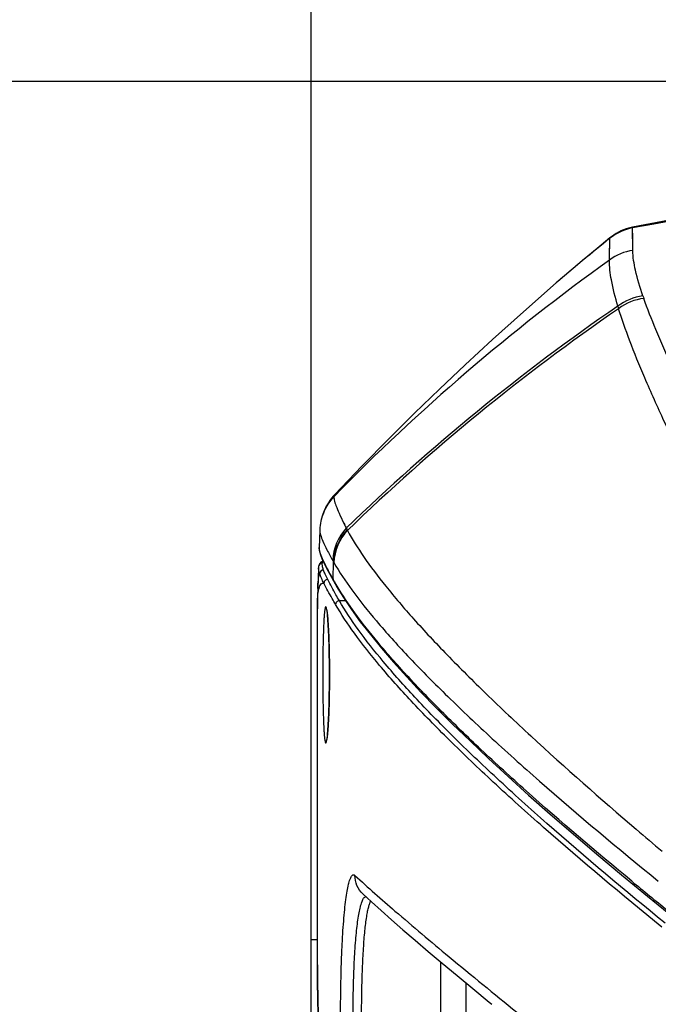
# Model space of a CAD drawing. Header units: millimetres. Extents: x 0 to 420, y 0 to 297.
# Tile 63 of 139: x 89 to 99, y 247 to 262. Entities that reach past the tile are written whole.
import ezdxf

# ---------------------------------------------------------------- set-up
doc = ezdxf.new("R2010")
doc.units = ezdxf.units.MM
doc.header["$LTSCALE"] = 23.1
doc.layers.get('0').update_dxf_attribs({"linetype": 'CONTINUOUS'})
doc.layers.add('06___PRT_ALL_SURFS', color=7, linetype='CONTINUOUS')
doc.layers.add('DIM_PILOTEES', color=7, linetype='CONTINUOUS')
doc.styles.get("Standard").update_dxf_attribs({"font": 'txt', "width": 0.7})
doc.dimstyles.new('DIMSTYLE_1', dxfattribs={"dimtxt": 2.5, "dimasz": 3.5, "dimexe": 2, "dimexo": 0, "dimtad": 1, "dimlfac": 5, "dimdsep": 46, "dimtxsty": 'Standard', "dimblk": '_FILLED', "dimblk1": '_FILLED', "dimblk2": '_FILLED', "dimcen": 0.09, "dimazin": 2, "dimtp": 0.8, "dimtm": 0.8, "dimtfac": 1, "dimtofl": 0, "dimtmove": 0, "dimatfit": 3, "dimldrblk": '_FILLED', "dimfxl": 0, "dimtolj": 1, "dimarcsym": 0})
doc.dimstyles.new('DIMSTYLE_2', dxfattribs={"dimtxt": 2.5, "dimasz": 3.5, "dimexe": 2, "dimexo": 0, "dimtad": 1, "dimlfac": 5, "dimdsep": 46, "dimtxsty": 'Standard', "dimblk": '_FILLED', "dimblk1": '_FILLED', "dimblk2": '_FILLED', "dimcen": 0.09, "dimazin": 2, "dimtp": 0.5, "dimtm": 0.5, "dimtfac": 1, "dimtofl": 0, "dimtmove": 0, "dimatfit": 3, "dimldrblk": '_FILLED', "dimfxl": 0, "dimtolj": 1, "dimarcsym": 0})

# ---------------------------------------------------------------- blocks, each defined once
blk = doc.blocks.new('_FILLED')
at = {"color": 0, "linetype": 'ByBlock'}
blk.add_solid([(0, 0), (-1, 0.1429), (-1, -0.1429)], dxfattribs=at)
blk = doc.blocks.new('*D1')
at = {"layer": 'DIM_PILOTEES', "color": 2, "linetype": 'Continuous'}
for p, q in [((120.076, 261.359), (45.946, 261.359)), ((47.946, 261.359), (47.946, 206.409)), ((47.946, 151.459), (47.946, 206.409)), ((100.404, 151.459), (45.946, 151.459))]:
    blk.add_line(p, q, dxfattribs=at)
at = {"layer": 'DIM_PILOTEES', "color": 2, "linetype": 'Continuous', "xscale": 3.5, "yscale": 3.5, "zscale": 3.5}
for p, rotation in [((47.946, 261.359), 90), ((47.946, 151.459), 270)]:
    blk.add_blockref('_FILLED', p, dxfattribs=dict(at, rotation=rotation))
at = {"layer": 'DIM_PILOTEES', "color": 2, "linetype": 'Continuous', "insert": (44.821, 206.409), "char_height": 2.5, "width": 13.39286, "attachment_point": 2, "rotation": 90, "line_spacing_factor": 0.9}
blk.add_mtext('{\\ftxt;\\W0.0001;\\H0.0001;\\~}{\\ftxt;\\W3.5714285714;\\H2.5; }{\\ftxt;\\W0.0001;\\H0.0001;\\~}', dxfattribs=at)
blk = doc.blocks.new('*D2')
at = {"layer": 'DIM_PILOTEES', "color": 2, "linetype": 'Continuous'}
for p, q in [((93.184, 247.753), (93.184, 273.306)), ((146.984, 247.753), (146.984, 273.306)), ((93.184, 271.306), (120.084, 271.306)), ((146.984, 271.306), (120.084, 271.306))]:
    blk.add_line(p, q, dxfattribs=at)
at = {"layer": 'DIM_PILOTEES', "color": 2, "linetype": 'Continuous', "xscale": 3.5, "yscale": 3.5, "zscale": 3.5, "rotation": 180}
blk.add_blockref('_FILLED', (93.184, 271.306), dxfattribs=at)
at = {"layer": 'DIM_PILOTEES', "color": 2, "linetype": 'Continuous', "xscale": 3.5, "yscale": 3.5, "zscale": 3.5}
blk.add_blockref('_FILLED', (146.984, 271.306), dxfattribs=at)
at = {"layer": 'DIM_PILOTEES', "color": 2, "linetype": 'Continuous', "insert": (118.989, 274.431), "char_height": 2.5, "width": 8.83929, "attachment_point": 2, "line_spacing_factor": 0.9}
blk.add_mtext('{\\ftxt;\\W0.0001;\\H0.0001;\\~}{\\ftxt;\\W2.3571428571;\\H2.5; }{\\ftxt;\\W0.0001;\\H0.0001;\\~}', dxfattribs=at)

msp = doc.modelspace()

# ---------------------------------------------------------------- linework, layer by layer
at = {"color": 7, "linetype": 'Continuous'}
for p in [(93.1837, 226.8387), (93.2837, 247.7528)]:
    msp.add_line(p, (93.1837, 247.7528), dxfattribs=at)
msp.add_arc((120.0834, 140.6805), 120.3495, 89.999831, 100.436551, dxfattribs=at)
msp.add_open_spline([(93.2977, 246.5288), (93.2956, 246.6084), (93.2888, 246.8835), (93.2838, 247.1586), (93.2837, 247.3542)], degree=3, knots=[0, 0, 0, 0, 0.289388, 1, 1, 1, 1], dxfattribs=at)
at = {"layer": '06___PRT_ALL_SURFS', "color": 7, "linetype": 'Continuous'}
for p, q in [((98.2824, 259.0398), (98.2826, 259.0498)), ((98.2825, 259.0389), (98.2824, 259.0398)), ((98.2883, 258.6825), (98.2825, 259.0389)), ((97.9174, 258.5288), (97.925, 258.8746)), ((97.9219, 258.8002), (97.9228, 258.8293)), ((97.925, 258.8755), (97.9255, 258.8824)), ((97.925, 258.8746), (97.925, 258.8755)), ((98.2852, 258.9427), (98.2846, 258.9761)), ((97.919, 258.6491), (97.9198, 258.6999)), ((98.2878, 258.7469), (98.2873, 258.8051)), ((98.2883, 258.6825), (98.2878, 258.7469)), ((97.9174, 258.5288), (97.9182, 258.592)), ((97.9182, 258.592), (97.919, 258.6491)), ((93.5485, 254.7856), (93.5477, 254.7827)), ((93.5483, 254.7855), (93.5479, 254.7829)), ((93.7019, 254.3584), (93.7112, 254.3399)), ((93.7019, 254.3584), (93.7108, 254.3405)), ((93.3213, 254.2406), (93.3119, 253.9723)), ((93.7416, 254.279), (93.7559, 254.2524)), ((93.7417, 254.2791), (93.7558, 254.2523)), ((93.7558, 254.2523), (93.7608, 254.2429)), ((93.7558, 254.2523), (93.7609, 254.2429)), ((93.3119, 253.9703), (93.3119, 253.9725)), ((93.3057, 253.6846), (93.3057, 253.6846)), ((93.5313, 253.473), (93.5406, 253.7413)), ((93.3007, 253.6521), (93.2892, 253.3214)), ((93.5469, 253.4457), (93.5313, 253.473)), ((93.539, 253.4412), (93.5633, 253.3987)), ((93.5555, 253.4308), (93.5469, 253.4457)), ((93.5633, 253.3987), (93.5887, 253.3548)), ((93.5973, 253.3601), (93.5808, 253.387)), ((93.5962, 253.3607), (93.5808, 253.387)), ((93.7312, 253.1269), (93.6328, 253.1269)), ((93.2837, 247.3614), (93.2837, 253.0188)), ((93.4416, 252.9085), (93.4433, 252.8929)), ((93.4433, 252.8929), (93.445, 252.8758)), ((93.445, 252.8758), (93.4466, 252.8571)), ((93.4466, 252.8571), (93.4483, 252.8369)), ((93.4483, 252.8369), (93.45, 252.8151)), ((93.45, 252.8151), (93.4517, 252.7918)), ((93.4517, 252.7918), (93.4534, 252.7669)), ((93.4534, 252.7669), (93.4551, 252.7404)), ((93.4551, 252.7404), (93.4567, 252.7123)), ((93.4567, 252.7123), (93.4584, 252.6825)), ((93.4584, 252.6825), (93.46, 252.6509)), ((93.46, 252.6509), (93.4615, 252.6177)), ((93.4615, 252.6177), (93.463, 252.5827)), ((93.463, 252.5827), (93.4645, 252.5459)), ((93.4645, 252.5459), (93.4659, 252.5073)), ((93.4659, 252.5073), (93.4672, 252.4669)), ((93.4672, 252.4669), (93.4685, 252.4246)), ((93.4685, 252.4246), (93.4697, 252.3805)), ((93.4697, 252.3805), (93.4708, 252.3345)), ((93.4708, 252.3345), (93.4718, 252.2867)), ((93.4718, 252.2867), (93.4727, 252.2372)), ((93.4727, 252.2372), (93.4734, 252.1858)), ((93.4749, 251.9929), (93.4749, 251.9419)), ((93.4745, 251.8334), (93.4741, 251.7812)), ((93.4748, 251.887), (93.4745, 251.8334)), ((93.4749, 251.9419), (93.4748, 251.887)), ((93.4729, 251.6814), (93.4721, 251.6339)), ((93.4736, 251.7306), (93.4729, 251.6814)), ((93.4741, 251.7812), (93.4736, 251.7306)), ((93.4691, 251.5011), (93.4679, 251.4602)), ((93.4702, 251.5437), (93.4691, 251.5011)), ((93.4712, 251.588), (93.4702, 251.5437)), ((93.4721, 251.6339), (93.4712, 251.588)), ((93.464, 251.3472), (93.4626, 251.3128)), ((93.4654, 251.3832), (93.464, 251.3472)), ((93.4667, 251.4209), (93.4654, 251.3832)), ((93.4679, 251.4602), (93.4667, 251.4209)), ((93.4581, 251.2191), (93.4566, 251.191)), ((93.4597, 251.2488), (93.4581, 251.2191)), ((93.4612, 251.28), (93.4597, 251.2488)), ((93.4626, 251.3128), (93.4612, 251.28)), ((93.4446, 251.0265), (93.4431, 251.0105)), ((93.4462, 251.0438), (93.4446, 251.0265)), ((93.4478, 251.0626), (93.4462, 251.0438)), ((93.4494, 251.0827), (93.4478, 251.0626)), ((93.451, 251.1042), (93.4494, 251.0827)), ((93.4526, 251.1272), (93.451, 251.1042)), ((93.4542, 251.1516), (93.4526, 251.1272)), ((98.5221, 248.443), (98.9453, 248.1003)), ((93.2837, 247.3542), (93.2837, 247.3614)), ((95.2416, 239.0332), (95.2416, 247.4009)), ((95.6444, 239.0154), (95.6444, 247.0649))]:
    msp.add_line(p, q, dxfattribs=at)
for points in [[(105.4224, 260.2723), (104.7211, 260.1692), (104.0278, 260.0632), (103.3424, 259.9546), (102.6647, 259.8436), (101.9948, 259.7305), (101.3327, 259.6156), (100.6783, 259.499), (100.0316, 259.3811), (99.3925, 259.262), (98.7609, 259.142), (98.2826, 259.0498)], [(98.2826, 259.0498), (98.2593, 259.0449), (98.2196, 259.0349), (98.1796, 259.0226), (98.1396, 259.008), (98.0998, 258.9911), (98.0605, 258.9718), (98.022, 258.9502), (97.9845, 258.9263), (97.9482, 258.9003), (97.9255, 258.8824)], [(98.2824, 259.0398), (98.2822, 259.0445), (98.2822, 259.0477), (98.2824, 259.0495), (98.2826, 259.0498)], [(98.2846, 258.9761), (98.2842, 258.9905), (98.2839, 259.0033), (98.2835, 259.0145), (98.2832, 259.0242), (98.2828, 259.0323), (98.2825, 259.0389)], [(97.9255, 258.8824), (97.7832, 258.7656), (97.6327, 258.6409), (97.4855, 258.5178), (97.3417, 258.3965), (97.2015, 258.2773), (97.074, 258.168)], [(97.9228, 258.8293), (97.9237, 258.8521), (97.9241, 258.8612), (97.9245, 258.8687), (97.925, 258.8746)], [(97.925, 258.8755), (97.9253, 258.8794), (97.9255, 258.8817), (97.9255, 258.8824)], [(98.2873, 258.8051), (98.287, 258.8319), (98.2867, 258.8572), (98.2863, 258.8809), (98.2852, 258.9427)], [(97.9198, 258.6999), (97.9206, 258.7447), (97.921, 258.7648), (97.9214, 258.7833), (97.9219, 258.8002)], [(97.074, 258.168), (96.5507, 257.7108), (96.0622, 257.2712), (95.6275, 256.8692), (95.2204, 256.4833), (94.8248, 256.0996), (94.4225, 255.7003), (93.9884, 255.2593), (93.558, 254.8111)], [(93.558, 254.8111), (93.5405, 254.7921), (93.5092, 254.7549), (93.4818, 254.7183), (93.458, 254.6826), (93.4375, 254.6485), (93.4198, 254.6159), (93.4047, 254.585), (93.3917, 254.5558), (93.3806, 254.5282), (93.371, 254.502), (93.3626, 254.4772), (93.356, 254.4557)], [(93.356, 254.4557), (93.3553, 254.4531), (93.353, 254.4452), (93.3508, 254.4373), (93.3487, 254.4292), (93.3466, 254.4212), (93.3459, 254.4182)], [(93.3459, 254.4182), (93.3397, 254.3912), (93.3331, 254.357), (93.328, 254.3228), (93.3243, 254.289), (93.3219, 254.2558), (93.3213, 254.2406)], [(93.3119, 253.9701), (93.3124, 253.9523), (93.3196, 253.9075), (93.3343, 253.8571), (93.3565, 253.7981), (93.3875, 253.728), (93.4278, 253.6458), (93.4784, 253.5498), (93.539, 253.4412)], [(93.3057, 253.6846), (93.3036, 253.6763), (93.3019, 253.6667), (93.301, 253.6568), (93.3007, 253.6521)], [(93.3768, 253.7523), (93.3572, 253.7488), (93.3384, 253.7384), (93.3253, 253.7254), (93.3164, 253.7116), (93.3101, 253.6977), (93.3057, 253.6846)], [(93.2892, 253.3214), (93.2882, 253.293), (93.2867, 253.2396), (93.2855, 253.1845), (93.2846, 253.1281), (93.284, 253.0703), (93.2837, 253.0188)], [(93.5887, 253.3548), (93.6966, 253.1785), (93.8223, 252.9913), (93.9647, 252.7953), (94.1238, 252.5904), (94.2996, 252.3765), (94.492, 252.1537), (94.7011, 251.9218), (94.9269, 251.681), (95.1695, 251.4311), (95.4289, 251.1723), (95.7051, 250.9045), (95.9981, 250.6278), (96.3079, 250.3421), (96.6346, 250.0475), (96.9782, 249.7441), (97.3388, 249.4319), (97.7162, 249.1109), (98.1106, 248.7813), (98.5221, 248.443)], [(93.4313, 252.9784), (93.4313, 252.9783), (93.4315, 252.9777), (93.4318, 252.9765), (93.4321, 252.9749), (93.4326, 252.9728), (93.4331, 252.9703), (93.4336, 252.9673), (93.4342, 252.9639), (93.4349, 252.9601), (93.4356, 252.9559), (93.4363, 252.9513), (93.437, 252.9463), (93.4377, 252.941), (93.4385, 252.9352), (93.4392, 252.9291), (93.44, 252.9226), (93.4408, 252.9158), (93.4416, 252.9085)], [(93.4734, 252.1858), (93.474, 252.1327), (93.4743, 252.1055), (93.4745, 252.0779), (93.4747, 252.05), (93.4748, 252.0216), (93.4749, 251.9929)], [(93.4566, 251.191), (93.455, 251.1644), (93.4542, 251.1516)], [(93.4431, 251.0105), (93.4415, 250.9958), (93.4407, 250.989), (93.44, 250.9825), (93.4392, 250.9764), (93.4385, 250.9706), (93.4378, 250.9651), (93.4371, 250.96), (93.4364, 250.9552), (93.4357, 250.9507), (93.4351, 250.9466), (93.4344, 250.9429), (93.4339, 250.9395), (93.4333, 250.9365), (93.4328, 250.9339), (93.4323, 250.9317), (93.4319, 250.9299), (93.4316, 250.9285), (93.4315, 250.928)], [(94.0052, 248.4802), (94.1424, 248.3543), (94.2951, 248.2168), (94.4614, 248.0696), (94.6415, 247.9125), (94.8354, 247.7454), (95.043, 247.5685), (95.2644, 247.3817), (95.4995, 247.185), (95.7484, 246.9786), (96.011, 246.7623), (96.0506, 246.7298)], [(93.2837, 247.3541), (93.2841, 247.2558), (93.2851, 247.1437), (93.2868, 247.0235), (93.2891, 246.8951), (93.292, 246.7587), (93.2955, 246.6145), (93.2995, 246.4625), (93.3039, 246.3029), (93.3088, 246.1358), (93.3141, 245.9614), (93.3198, 245.7798), (93.3258, 245.5912), (93.3321, 245.3958)]]:
    msp.add_lwpolyline(points, dxfattribs=at)
for centre, radius, start, end in [((98.4277, 258.2532), 0.8, 100.46692, 128.93212), ((98.4275, 258.2522), 0.8, 100.44258, 128.91259), ((118.5374, 233.2145), 32.9143, 128.77343, 130.69992), ((98.3999, 257.8892), 0.8011, 98.00664, 127.02494), ((117.1943, 231.6209), 33.1004, 125.61788, 135.59294), ((98.5423, 257.1583), 0.8075, 96.68088, 127.51197), ((98.5555, 257.1187), 0.8078, 96.64264, 127.5963), ((104.7184, 260.1315), 6.6354, 199.09995, 199.45827), ((116.7892, 230.4611), 33.1434, 124.42863, 134.05817), ((116.8177, 230.4215), 33.1523, 124.45257, 134.06574), ((103.5471, 259.4329), 5.7342, 196.557, 196.97467), ((94.1221, 254.2266), 0.7995, 135.90635, 166.12969), ((94.1229, 254.2295), 0.7995, 135.94133, 163.56311), ((100.3206, 257.6219), 7.3795, 206.40192, 206.93537), ((94.324, 253.7323), 0.7988, 136.8035, 177.48776), ((94.3388, 253.706), 0.799, 136.86155, 177.46527), ((94.3441, 253.6967), 0.799, 136.8807, 177.4575), ((93.3632, 253.6678), 0.0599, 162.59754, 163.63246), ((93.3633, 253.6677), 0.06, 89.98258, 162.59231), ((96.0413, 255.1693), 2.8797, 209.13393, 209.72732), ((97.2935, 255.8817), 4.3203, 209.69724, 209.83669), ((93.3801, 253.5552), 0.06, 90.03902, 177.87145), ((107.0154, 261.1803), 15.5314, 209.93093, 210.11759), ((93.7042, 253.2223), 0.4074, 165.50033, 166.41572), ((96.9628, 253), 3.6791, 179.69869, 179.88523), ((97.0008, 252.9998), 3.7171, 179.88329, 179.99865), ((155.6584, 316.4831), 88.1548, 229.444834, 229.794504), ((144.5511, 304.9608), 72.8642, 230.568102, 231.141238)]:
    msp.add_arc(centre, radius, start, end, dxfattribs=at)
for points, knots in [([(98.4484, 257.9603), (98.402, 258.0942), (98.329, 258.3306), (98.289, 258.5769), (98.2883, 258.6825)], [0, 0, 0, 0, 0.5728716, 1, 1, 1, 1]), ([(98.0506, 257.7988), (98.0101, 257.9354), (97.9472, 258.1753), (97.9152, 258.4233), (97.9174, 258.5288)], [0, 0, 0, 0, 0.5745723, 1, 1, 1, 1]), ([(101.6586, 251.3398), (101.2765, 252.0717), (100.7318, 253.1262), (100.0485, 254.475), (99.614, 255.3473), (99.2371, 256.1247), (98.9194, 256.8062), (98.6632, 257.3927), (98.5207, 257.7551), (98.4621, 257.9211)], [0, 0, 0, 0, 0.3383522, 0.4864168, 0.6196738, 0.7377568, 0.8404847, 0.9278337, 1, 1, 1, 1]), ([(101.2706, 251.135), (100.8729, 251.8661), (100.3086, 252.9208), (99.6115, 254.2752), (99.1736, 255.1526), (98.7992, 255.9364), (98.489, 256.6254), (98.245, 257.2204), (98.1144, 257.5894), (98.0627, 257.7588)], [0, 0, 0, 0, 0.3389049, 0.4870404, 0.6202483, 0.7381918, 0.8407322, 0.9279072, 1, 1, 1, 1]), ([(93.5479, 254.7829), (93.5462, 254.7753), (93.5459, 254.7565), (93.554, 254.7076), (93.5813, 254.6254), (93.6324, 254.5025), (93.6764, 254.4103), (93.7019, 254.3584)], [0, 0, 0, 0, 0.0513432, 0.1220926, 0.326741, 0.6192082, 1, 1, 1, 1]), ([(93.558, 254.8111), (93.5555, 254.8085), (93.5516, 254.7998), (93.5494, 254.7909), (93.5483, 254.7855)], [0, 0, 0, 0, 0.3932857, 1, 1, 1, 1]), ([(93.3213, 254.2406), (93.3209, 254.2308), (93.3235, 254.2079), (93.3381, 254.1507), (93.3752, 254.0584), (93.4405, 253.9234), (93.4948, 253.8231), (93.526, 253.7673)], [0, 0, 0, 0, 0.0569918, 0.1321992, 0.3410246, 0.630204, 1, 1, 1, 1]), ([(93.7608, 254.2429), (93.8382, 254.0999), (94.0296, 253.7975), (94.3826, 253.3316), (94.8262, 252.8138), (95.3596, 252.2454), (95.9815, 251.627), (96.9732, 250.6942), (97.7765, 249.9887), (98.3419, 249.5048)], [0, 0, 0, 0, 0.0737223, 0.1619216, 0.2648987, 0.3827142, 0.515315, 0.662547, 1, 1, 1, 1]), ([(93.5313, 253.473), (93.4982, 253.531), (93.4404, 253.6353), (93.3705, 253.7765), (93.3308, 253.8737), (93.3148, 253.9347), (93.3117, 253.9594), (93.3119, 253.9702)], [0, 0, 0, 0, 0.3664042, 0.6542347, 0.8642828, 0.9410115, 1, 1, 1, 1]), ([(93.3801, 253.6152), (93.3726, 253.6372), (93.362, 253.6737), (93.3591, 253.7133), (93.3633, 253.7277)], [0, 0, 0, 0, 0.6080198, 1, 1, 1, 1]), ([(93.3633, 253.7277), (93.3649, 253.7333), (93.3679, 253.7421), (93.3737, 253.7505), (93.3769, 253.752)], [0, 0, 0, 0, 0.6220843, 1, 1, 1, 1]), ([(93.5458, 253.7322), (93.6318, 253.5824), (93.8454, 253.2647), (94.239, 252.7742), (94.7355, 252.2255), (95.3339, 251.6199), (96.0328, 250.9586), (97.1498, 249.9576), (98.0542, 249.2008), (98.6921, 248.683)], [0, 0, 0, 0, 0.0715936, 0.1583591, 0.2605647, 0.3782242, 0.5112407, 0.6594005, 1, 1, 1, 1]), ([(93.2892, 253.3214), (93.2908, 253.3683), (93.2958, 253.4476), (93.3095, 253.5266), (93.3201, 253.5574)], [0, 0, 0, 0, 0.5898222, 1, 1, 1, 1]), ([(93.3201, 253.5574), (93.3141, 253.5751), (93.3049, 253.6061), (93.3002, 253.6385), (93.3007, 253.6521)], [0, 0, 0, 0, 0.5787544, 1, 1, 1, 1]), ([(93.3872, 253.405), (93.3734, 253.4324), (93.3491, 253.4823), (93.3279, 253.5337), (93.3201, 253.5574)], [0, 0, 0, 0, 0.5514766, 1, 1, 1, 1]), ([(93.4472, 253.4648), (93.4334, 253.4919), (93.4092, 253.5412), (93.3879, 253.5919), (93.3801, 253.6152)], [0, 0, 0, 0, 0.552974, 1, 1, 1, 1]), ([(93.3098, 253.3243), (93.3135, 253.3388), (93.3214, 253.3636), (93.3383, 253.3937), (93.3621, 253.4102), (93.3797, 253.4079), (93.3872, 253.405)], [0, 0, 0, 0, 0.3545649, 0.6139227, 0.8079854, 1, 1, 1, 1]), ([(93.4472, 253.4648), (93.4319, 253.4648), (93.4002, 253.452), (93.3873, 253.4203), (93.3872, 253.405)], [0, 0, 0, 0, 0.5004706, 1, 1, 1, 1]), ([(93.573, 253.0674), (93.5545, 253.0995), (93.4907, 253.211), (93.4288, 253.3236), (93.3872, 253.405)], [0, 0, 0, 0, 0.2882164, 1, 1, 1, 1]), ([(93.6328, 253.1269), (93.6143, 253.159), (93.5506, 253.2706), (93.4887, 253.3833), (93.4472, 253.4648)], [0, 0, 0, 0, 0.2882111, 1, 1, 1, 1]), ([(98.2706, 248.682), (97.7028, 249.149), (96.8958, 249.8341), (95.8983, 250.7448), (95.2672, 251.3542), (94.7213, 251.9186), (94.2617, 252.4368), (93.8892, 252.9078), (93.6824, 253.2147), (93.5962, 253.3607)], [0, 0, 0, 0, 0.3322927, 0.4782452, 0.6104429, 0.7287327, 0.8330366, 0.923388, 1, 1, 1, 1]), ([(93.2838, 253.0193), (93.2841, 253.0778), (93.2869, 253.1778), (93.2984, 253.2777), (93.3082, 253.318)], [0, 0, 0, 0, 0.584828, 1, 1, 1, 1]), ([(93.6328, 253.1269), (93.6176, 253.1268), (93.5861, 253.114), (93.5731, 253.0826), (93.573, 253.0674)], [0, 0, 0, 0, 0.5009164, 1, 1, 1, 1]), ([(98.7496, 247.9538), (98.1138, 248.4685), (97.2111, 249.2229), (96.0967, 250.2252), (95.3955, 250.8929), (94.7923, 251.5089), (94.2883, 252.0717), (93.8846, 252.58), (93.6634, 252.9107), (93.573, 253.0674)], [0, 0, 0, 0, 0.3359837, 0.482947, 0.6155414, 0.7335775, 0.8369495, 0.9256794, 1, 1, 1, 1]), ([(98.8006, 248.0167), (98.1658, 248.5311), (97.2648, 249.2849), (96.1524, 250.2865), (95.4524, 250.9537), (94.8502, 251.5693), (94.3471, 252.1318), (93.944, 252.6398), (93.7231, 252.9703), (93.6328, 253.1269)], [0, 0, 0, 0, 0.3359313, 0.4828804, 0.6154692, 0.7335088, 0.8368939, 0.9256468, 1, 1, 1, 1]), ([(93.4364, 252.9616), (93.4346, 252.9748), (93.4318, 252.9928), (93.4271, 253.0139), (93.4238, 253.0242), (93.4212, 253.0306), (93.417, 253.0346), (93.4124, 253.0314), (93.41, 253.0252), (93.4068, 253.0156), (93.404, 253.002), (93.4011, 252.9847), (93.3971, 252.9542), (93.3925, 252.9069), (93.3877, 252.8399), (93.3834, 252.7599), (93.3795, 252.6681), (93.3762, 252.5657), (93.3735, 252.4543), (93.3714, 252.3356), (93.3693, 252.1676), (93.3687, 252.0394), (93.3687, 251.9528)], [0, 0, 0, 0, 0.0344292, 0.0468141, 0.0559723, 0.0620021, 0.065398, 0.0685214, 0.0740946, 0.082764, 0.0946555, 0.1097839, 0.1281224, 0.1742053, 0.2323075, 0.3016181, 0.3811476, 0.4697475, 0.5661299, 0.6688873, 0.7765149, 1, 1, 1, 1]), ([(93.4752, 251.9528), (93.4752, 252.0597), (93.4734, 252.2638), (93.4659, 252.5468), (93.4543, 252.7763), (93.4437, 252.9085), (93.4364, 252.9616)], [0, 0, 0, 0, 0.3174603, 0.6063257, 0.8407403, 1, 1, 1, 1]), ([(93.3687, 251.9528), (93.3687, 251.8663), (93.3693, 251.7381), (93.3714, 251.5701), (93.3735, 251.4513), (93.3762, 251.3399), (93.3795, 251.2376), (93.3834, 251.1457), (93.3877, 251.0657), (93.3925, 250.9987), (93.3971, 250.9515), (93.4011, 250.9209), (93.404, 250.9036), (93.4068, 250.8901), (93.41, 250.8804), (93.4124, 250.8742), (93.417, 250.871), (93.4212, 250.8751), (93.4238, 250.8815), (93.4271, 250.8918), (93.4318, 250.9129), (93.4346, 250.9309), (93.4364, 250.9441)], [0, 0, 0, 0, 0.2234907, 0.3311203, 0.4338789, 0.5302614, 0.6188601, 0.6983869, 0.7676933, 0.8257895, 0.8718647, 0.8901988, 0.9053224, 0.9172087, 0.9258726, 0.9314405, 0.934561, 0.937961, 0.9439971, 0.9531625, 0.9655549, 1, 1, 1, 1]), ([(93.4364, 250.9441), (93.4437, 250.9972), (93.4543, 251.1294), (93.4659, 251.3589), (93.4734, 251.6419), (93.4752, 251.846), (93.4752, 251.9528)], [0, 0, 0, 0, 0.159285, 0.3937046, 0.6825593, 1, 1, 1, 1]), ([(93.655, 246.1174), (93.6522, 246.2899), (93.65, 246.6334), (93.6552, 247.059), (93.6645, 247.3901), (93.6738, 247.6235), (93.6854, 247.8423), (93.6993, 248.0435), (93.7153, 248.2244), (93.7333, 248.3827), (93.7532, 248.5163), (93.7745, 248.6237), (93.797, 248.7034), (93.8181, 248.7525), (93.8376, 248.7757), (93.8517, 248.7839), (93.8671, 248.7828), (93.8753, 248.7771), (93.8793, 248.7736)], [0, 0, 0, 0, 0.1900229, 0.3784061, 0.4687671, 0.5549242, 0.6357251, 0.7100982, 0.7770718, 0.8357962, 0.885564, 0.9258194, 0.956241, 0.9769019, 0.9839248, 0.9893274, 0.9942151, 1, 1, 1, 1]), ([(94.0052, 248.4802), (93.9654, 248.5171), (93.9005, 248.6088), (93.8788, 248.719), (93.8794, 248.7734)], [0, 0, 0, 0, 0.499249, 1, 1, 1, 1]), ([(93.8793, 248.7736), (94.0873, 248.5812), (94.5812, 248.1469), (95.4385, 247.4257), (96.5119, 246.5504), (97.3024, 245.9204), (97.7325, 245.5806)], [0, 0, 0, 0, 0.1698148, 0.3941378, 0.6714715, 1, 1, 1, 1]), ([(93.8537, 246.1818), (93.851, 246.3197), (93.8488, 246.595), (93.8538, 247.0002), (93.8671, 247.3836), (93.8855, 247.6807), (93.905, 247.8935), (93.9209, 248.0299), (93.9386, 248.1485), (93.9577, 248.2477), (93.9783, 248.3266), (93.9974, 248.3789), (94.0145, 248.4093), (94.0286, 248.4276), (94.0432, 248.4369), (94.0524, 248.4373)], [0, 0, 0, 0, 0.1806544, 0.3604032, 0.5305445, 0.682905, 0.7501218, 0.8103049, 0.8627747, 0.9070041, 0.9426093, 0.9694533, 0.9796914, 0.9879697, 1, 1, 1, 1]), ([(93.9884, 246.198), (93.9863, 246.3219), (93.9843, 246.5694), (93.9878, 246.9352), (93.9975, 247.2849), (94.0131, 247.6039), (94.0343, 247.879), (94.0571, 248.0753), (94.0791, 248.2017), (94.0952, 248.2719), (94.1119, 248.3244), (94.1255, 248.3528), (94.1333, 248.363)], [0, 0, 0, 0, 0.1705561, 0.3407893, 0.5035847, 0.6521825, 0.7804968, 0.8834186, 0.9241158, 0.9571627, 0.9824091, 1, 1, 1, 1])]:
    msp.add_open_spline(points, degree=3, knots=knots, dxfattribs=at)
for points in [[(93.5313, 253.473), (93.5308, 253.4621), (93.5336, 253.4507), (93.539, 253.4412)], [(93.5808, 253.387), (93.5803, 253.376), (93.5831, 253.3644), (93.5887, 253.3548)]]:
    msp.add_open_spline(points, degree=3, dxfattribs=at)

# ---------------------------------------------------------------- dimensions: what is measured, and where the dimension line sits
at = {"layer": 'DIM_PILOTEES', "color": 2, "linetype": 'Continuous'}
dim = msp.add_linear_dim(base=(146.9837, 271.3059), p1=(93.1837, 247.7528), p2=(146.9837, 247.7528), text='{\\ftxt;\\W0.0001;\\H0.0001;\\~}{\\ftxt;\\W2.3571428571;\\H2.5; }{\\ftxt;\\W0.0001;\\H0.0001;\\~}', dimstyle='DIMSTYLE_2', dxfattribs=at)
dim.commit()
dim.dimension.update_dxf_attribs({"geometry": '*D2', "text_midpoint": (118.6322, 271.3059), "dimtype": 160})
dim = msp.add_linear_dim(base=(47.9455, 261.359), p1=(100.4037, 151.4587), p2=(120.076, 261.359), angle=90, text='{\\ftxt;\\W0.0001;\\H0.0001;\\~}{\\ftxt;\\W3.5714285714;\\H2.5; }{\\ftxt;\\W0.0001;\\H0.0001;\\~}', dimstyle='DIMSTYLE_1', dxfattribs=at)
dim.commit()
dim.dimension.update_dxf_attribs({"geometry": '*D1', "text_midpoint": (47.9455, 206.0517), "dimtype": 160})

doc.saveas('drawing.dxf')
